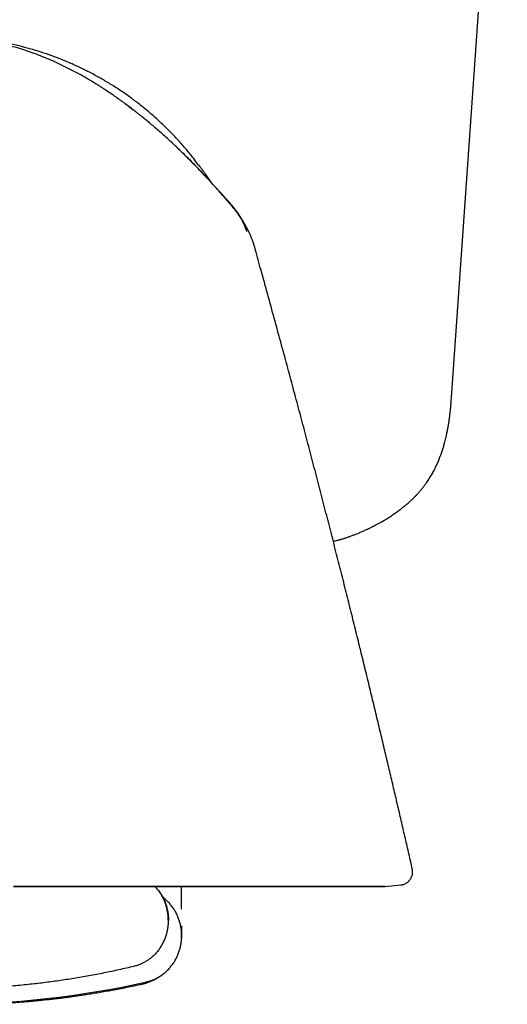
# Model space of a CAD drawing. Header units: millimetres. Extents: x 8 to 658, y 12 to 734.
# Tile 12 of 38: x 406 to 425, y 318 to 356. Entities that reach past the tile are written whole.
import ezdxf

# ---------------------------------------------------------------- set-up
doc = ezdxf.new("R2010")
doc.units = ezdxf.units.MM

msp = doc.modelspace()

# ---------------------------------------------------------------- linework, layer by layer
at = {"color": 7, "linetype": 'Continuous', "lineweight": 30}
for p, q in [((422.545, 341.251), (424.665, 371.571)), ((413.612, 349.203), (413.612, 349.203)), ((420.032, 322.697), (420.623, 322.759)), ((420.623, 322.759), (420.623, 322.759)), ((412.303, 321.844), (412.303, 322.696)), ((412.303, 321.203), (412.303, 320.831)), ((412.302, 320.795), (412.302, 320.784)), ((412.303, 320.831), (412.303, 320.772)), ((412.303, 320.823), (412.303, 320.83)), ((412.303, 320.766), (412.303, 320.772)), ((412.303, 320.734), (412.303, 320.766)), ((412.303, 320.766), (412.303, 320.733)), ((412.303, 320.733), (412.303, 320.734))]:
    msp.add_line(p, q, dxfattribs=at)
at = {"color": 7, "linetype": 'Continuous', "lineweight": 30, "flags": 128}
msp.add_lwpolyline([(405.92, 322.697), (406.352, 322.697), (406.781, 322.697), (407.208, 322.697), (407.633, 322.697), (408.054, 322.697), (408.473, 322.697), (408.887, 322.697), (409.298, 322.697), (409.705, 322.697), (410.107, 322.697), (410.505, 322.697), (410.898, 322.697), (411.285, 322.697), (411.668, 322.697), (412.044, 322.697), (412.414, 322.697), (412.778, 322.697), (413.136, 322.697), (413.487, 322.697), (413.831, 322.697), (414.168, 322.697), (414.497, 322.697), (414.819, 322.697), (415.132, 322.697), (415.438, 322.697), (415.735, 322.697), (416.024, 322.697), (416.304, 322.697), (416.575, 322.697), (416.837, 322.697), (417.09, 322.697), (417.333, 322.697), (417.567, 322.697), (417.791, 322.697), (418.005, 322.697), (418.209, 322.697), (418.402, 322.697), (418.586, 322.697), (418.759, 322.697), (418.921, 322.697), (419.072, 322.697), (419.213, 322.697), (419.343, 322.697), (419.462, 322.697), (419.57, 322.697), (419.666, 322.697), (419.752, 322.697), (419.826, 322.697), (419.889, 322.697), (419.94, 322.697), (419.98, 322.697), (420.009, 322.697), (420.026, 322.697), (420.032, 322.697), (420.026, 322.697), (420.009, 322.697), (419.98, 322.697), (419.94, 322.697), (419.889, 322.697), (419.826, 322.697), (419.752, 322.697), (419.666, 322.697), (419.57, 322.697), (419.462, 322.697), (419.343, 322.697), (419.213, 322.697), (419.072, 322.697), (418.921, 322.697), (418.759, 322.697), (418.586, 322.697), (418.402, 322.697), (418.209, 322.697), (418.005, 322.697), (417.791, 322.697), (417.567, 322.697), (417.333, 322.697), (417.09, 322.697), (416.837, 322.697), (416.575, 322.697), (416.304, 322.697), (416.024, 322.697), (415.735, 322.697), (415.438, 322.697), (415.132, 322.697), (414.819, 322.697), (414.497, 322.697), (414.168, 322.697), (413.831, 322.697), (413.487, 322.697), (413.136, 322.697), (412.778, 322.697), (412.414, 322.697), (412.044, 322.697), (411.668, 322.697), (411.285, 322.697), (410.898, 322.697), (410.505, 322.697), (410.107, 322.697), (409.705, 322.697), (409.298, 322.697), (408.887, 322.697), (408.473, 322.697), (408.054, 322.697), (407.633, 322.697), (407.208, 322.697), (406.781, 322.697), (406.352, 322.697), (405.92, 322.697)], dxfattribs=at)
at = {"color": 7, "linetype": 'Continuous', "lineweight": 30}
msp.add_arc((403.303, 353.198), 34.966, 270, 282.6947, dxfattribs=at)
for points, knots in [([(413.612, 349.203), (413.504, 349.322), (413.288, 349.559), (412.957, 349.909), (412.62, 350.253), (412.277, 350.592), (411.927, 350.924), (411.57, 351.248), (411.216, 351.557), (410.865, 351.849), (410.518, 352.125), (410.164, 352.392), (409.804, 352.652), (409.436, 352.902), (409.091, 353.123), (408.77, 353.316), (408.474, 353.486), (408.175, 353.647), (407.871, 353.802), (407.565, 353.947), (407.256, 354.084), (406.946, 354.21), (406.631, 354.328), (406.311, 354.437), (405.986, 354.537), (405.655, 354.627), (405.322, 354.705), (404.986, 354.772), (404.649, 354.827), (404.313, 354.869), (403.977, 354.899), (403.64, 354.918), (403.416, 354.921), (403.303, 354.922)], [0, 0, 0, 0, 0.0399978, 0.0799975, 0.1200033, 0.1600189, 0.2000376, 0.2400513, 0.2800549, 0.3167151, 0.3533678, 0.390018, 0.4266737, 0.4633383, 0.5000052, 0.5280052, 0.5560057, 0.5840088, 0.6120126, 0.6400138, 0.667512, 0.6950093, 0.7225098, 0.7500136, 0.7780158, 0.8060142, 0.8340092, 0.8620045, 0.8900031, 0.9175031, 0.9450027, 0.9725015, 1, 1, 1, 1]), ([(412.947, 350.067), (412.896, 350.136), (412.759, 350.322), (412.521, 350.615), (412.234, 350.946), (411.935, 351.266), (411.625, 351.575), (411.304, 351.872), (410.972, 352.158), (410.63, 352.431), (410.278, 352.691), (409.917, 352.939), (409.548, 353.173), (409.17, 353.394), (408.784, 353.601), (408.391, 353.793), (407.991, 353.971), (407.585, 354.135), (407.173, 354.284), (406.756, 354.417), (406.335, 354.536), (405.909, 354.638), (405.48, 354.726), (405.048, 354.797), (404.614, 354.853), (404.178, 354.892), (403.798, 354.915), (403.563, 354.918), (403.474, 354.919)], [0, 0, 0, 0, 0.023265, 0.062958, 0.10265, 0.142341, 0.182031, 0.221721, 0.261412, 0.301102, 0.340791, 0.38048, 0.420168, 0.459856, 0.499544, 0.539232, 0.578921, 0.61861, 0.658298, 0.697987, 0.737677, 0.777367, 0.817059, 0.856752, 0.896445, 0.936138, 0.975831, 1, 1, 1, 1]), ([(410.228, 352.342), (410.283, 352.302), (410.364, 352.242), (410.442, 352.18), (410.467, 352.161)], [0, 0, 0, 0, 0.680382, 1, 1, 1, 1]), ([(412.288, 350.579), (412.297, 350.57), (412.416, 350.457), (412.641, 350.232), (412.964, 349.901), (413.214, 349.639), (413.354, 349.485), (413.388, 349.447)], [0, 0, 0, 0, 0.023289, 0.311525, 0.604824, 0.903271, 1, 1, 1, 1]), ([(413.444, 349.386), (413.444, 349.387), (413.441, 349.391), (413.436, 349.399), (413.429, 349.409), (413.422, 349.42), (413.414, 349.431), (413.406, 349.443), (413.399, 349.453), (413.392, 349.463), (413.386, 349.472), (413.38, 349.48), (413.374, 349.489), (413.368, 349.498), (413.363, 349.505), (413.359, 349.511), (413.356, 349.516), (413.353, 349.52), (413.35, 349.524), (413.347, 349.529), (413.344, 349.533), (413.339, 349.54), (413.333, 349.549), (413.325, 349.561), (413.314, 349.576), (413.301, 349.594), (413.287, 349.615), (413.267, 349.643), (413.241, 349.678), (413.211, 349.722), (413.183, 349.759), (413.161, 349.791), (413.142, 349.817), (413.122, 349.845), (413.1, 349.875), (413.075, 349.909), (413.047, 349.946), (413.024, 349.977), (413.007, 350), (412.997, 350.012), (412.99, 350.022), (412.985, 350.029), (412.981, 350.034), (412.977, 350.04), (412.972, 350.046), (412.968, 350.051), (412.964, 350.056), (412.961, 350.06), (412.958, 350.064), (412.956, 350.067), (412.954, 350.069), (412.953, 350.071), (412.952, 350.072), (412.952, 350.072), (412.952, 350.072), (412.952, 350.072)], [0, 0, 0, 0, 0.021933, 0.076738, 0.128098, 0.17758, 0.225187, 0.270918, 0.314777, 0.342056, 0.367164, 0.390067, 0.410767, 0.429267, 0.445572, 0.45262, 0.459165, 0.465206, 0.470747, 0.475789, 0.480333, 0.485346, 0.49204, 0.500794, 0.511608, 0.524481, 0.539029, 0.553491, 0.581511, 0.608333, 0.633968, 0.648524, 0.662676, 0.677163, 0.693297, 0.712895, 0.734499, 0.758106, 0.767333, 0.77461, 0.779841, 0.783745, 0.788605, 0.794616, 0.8047, 0.816985, 0.831483, 0.848204, 0.867152, 0.888331, 0.911744, 0.937393, 0.965279, 0.995403, 1, 1, 1, 1]), ([(414.955, 347.302), (414.949, 347.316), (414.935, 347.351), (414.913, 347.403), (414.89, 347.455), (414.871, 347.497), (414.856, 347.529), (414.842, 347.557), (414.831, 347.579), (414.823, 347.596), (414.818, 347.607), (414.814, 347.614), (414.811, 347.621), (414.807, 347.628), (414.804, 347.635), (414.794, 347.653), (414.782, 347.678), (414.766, 347.706), (414.751, 347.734), (414.735, 347.764), (414.718, 347.793), (414.702, 347.822), (414.684, 347.853), (414.662, 347.89), (414.635, 347.934), (414.607, 347.978), (414.586, 348.011), (414.57, 348.036), (414.556, 348.057), (414.538, 348.084), (414.515, 348.118), (414.483, 348.164), (414.442, 348.221), (414.393, 348.287), (414.342, 348.355), (414.289, 348.424), (414.232, 348.495), (414.175, 348.566), (414.119, 348.633), (414.066, 348.695), (414.019, 348.749), (413.98, 348.795), (413.946, 348.833), (413.92, 348.863), (413.898, 348.887), (413.878, 348.91), (413.859, 348.931), (413.841, 348.951), (413.824, 348.97), (413.809, 348.987), (413.794, 349.003), (413.779, 349.02), (413.764, 349.036), (413.75, 349.052), (413.738, 349.065), (413.728, 349.075), (413.72, 349.084), (413.714, 349.091), (413.706, 349.099), (413.697, 349.109), (413.688, 349.119), (413.677, 349.131), (413.664, 349.145), (413.65, 349.161), (413.636, 349.177), (413.623, 349.191), (413.615, 349.2), (413.612, 349.203)], [0, 0, 0, 0, 0.0188116, 0.0478113, 0.0734451, 0.0922505, 0.1087461, 0.1229466, 0.1354071, 0.1453883, 0.1529447, 0.1591043, 0.1652138, 0.171283, 0.1773119, 0.1833005, 0.2200213, 0.2413873, 0.261282, 0.279761, 0.2928653, 0.3054753, 0.3177497, 0.32986, 0.3475497, 0.3632747, 0.3768682, 0.3825612, 0.3895164, 0.398824, 0.4104911, 0.4245224, 0.4469202, 0.469734, 0.4930967, 0.5171826, 0.5421466, 0.5681235, 0.5941508, 0.6171413, 0.6369485, 0.653654, 0.6673901, 0.6783933, 0.6874718, 0.6957023, 0.7034323, 0.7110469, 0.718947, 0.7274923, 0.7369686, 0.7475867, 0.7637684, 0.7824838, 0.803888, 0.8244547, 0.8471197, 0.8710449, 0.8931534, 0.9131923, 0.9311871, 0.9471736, 0.9633545, 0.9769972, 0.9883102, 0.9954833, 1, 1, 1, 1]), ([(413.612, 349.203), (413.615, 349.2), (413.622, 349.192), (413.63, 349.184), (413.634, 349.178)], [0, 0, 0, 0, 0.366826, 1, 1, 1, 1]), ([(414.309, 348.398), (414.279, 348.435), (414.202, 348.533), (414.07, 348.685), (413.919, 348.858), (413.768, 349.029), (413.666, 349.143), (413.616, 349.199)], [0, 0, 0, 0, 0.135943, 0.351928, 0.568804, 0.786596, 1, 1, 1, 1]), ([(413.778, 349.018), (413.796, 348.997), (413.827, 348.963), (413.857, 348.928), (413.868, 348.915)], [0, 0, 0, 0, 0.620476, 1, 1, 1, 1]), ([(414.723, 347.752), (414.722, 347.752), (414.721, 347.752), (414.719, 347.753), (414.717, 347.755), (414.715, 347.757), (414.713, 347.759), (414.713, 347.76), (414.712, 347.761), (414.711, 347.763), (414.71, 347.764), (414.709, 347.767), (414.708, 347.769), (414.707, 347.771), (414.707, 347.773), (414.706, 347.775), (414.705, 347.776), (414.705, 347.777), (414.705, 347.777), (414.705, 347.778), (414.704, 347.778), (414.704, 347.779), (414.703, 347.781), (414.702, 347.783), (414.701, 347.786), (414.699, 347.79), (414.698, 347.794), (414.696, 347.799), (414.694, 347.803), (414.692, 347.807), (414.691, 347.81), (414.688, 347.817), (414.683, 347.827), (414.676, 347.845), (414.665, 347.868), (414.654, 347.891), (414.644, 347.909), (414.636, 347.924), (414.629, 347.938), (414.622, 347.951), (414.616, 347.962), (414.609, 347.974), (414.603, 347.986), (414.597, 347.996), (414.593, 348.003), (414.591, 348.007), (414.59, 348.009), (414.589, 348.011), (414.587, 348.015), (414.584, 348.019), (414.58, 348.025), (414.576, 348.032), (414.572, 348.041), (414.566, 348.05), (414.559, 348.061), (414.552, 348.074), (414.542, 348.09), (414.53, 348.108), (414.515, 348.132), (414.495, 348.164), (414.47, 348.2), (414.446, 348.236), (414.425, 348.265), (414.407, 348.29), (414.39, 348.313), (414.367, 348.344), (414.335, 348.386), (414.293, 348.439), (414.245, 348.498), (414.191, 348.562), (414.13, 348.632), (414.066, 348.706), (413.999, 348.78), (413.935, 348.85), (413.873, 348.917), (413.825, 348.97), (413.797, 349), (413.788, 349.01)], [0, 0, 0, 0, 0.0324368, 0.0843405, 0.134288, 0.182285, 0.1997823, 0.2170066, 0.2339584, 0.2502262, 0.2640849, 0.2753476, 0.2840218, 0.2901228, 0.2936965, 0.2942191, 0.2946136, 0.2947734, 0.2949176, 0.2950567, 0.2952022, 0.2955492, 0.2960123, 0.2982588, 0.3019039, 0.3089972, 0.3186658, 0.3309191, 0.3457615, 0.3570961, 0.3686873, 0.3789864, 0.3921469, 0.4030293, 0.4125024, 0.4218405, 0.4269013, 0.4321254, 0.4373982, 0.4430836, 0.4494784, 0.4567931, 0.4697783, 0.4854381, 0.5039396, 0.5253856, 0.5412391, 0.5562738, 0.5697475, 0.5816858, 0.5921257, 0.6011232, 0.6087663, 0.6151985, 0.6206594, 0.6255329, 0.6303444, 0.6377287, 0.646736, 0.6574678, 0.6724021, 0.6872658, 0.6978844, 0.7063107, 0.7149428, 0.7242695, 0.7427267, 0.7636382, 0.7870722, 0.8130405, 0.8415482, 0.8725752, 0.9035977, 0.9335178, 0.961478, 0.9874907, 1, 1, 1, 1]), ([(414.779, 347.542), (414.775, 347.556), (414.758, 347.616), (414.719, 347.72), (414.663, 347.851), (414.598, 347.978), (414.535, 348.086), (414.491, 348.151), (414.474, 348.176)], [0, 0, 0, 0, 0.0634013, 0.2662099, 0.4679548, 0.6689228, 0.8696407, 1, 1, 1, 1]), ([(415.104, 346.858), (415.101, 346.87), (415.094, 346.893), (415.084, 346.929), (415.074, 346.963), (415.063, 346.998), (415.052, 347.032), (415.042, 347.065), (415.031, 347.098), (415.019, 347.133), (415.006, 347.171), (414.991, 347.211), (414.977, 347.249), (414.965, 347.28), (414.958, 347.297), (414.955, 347.302)], [0, 0, 0, 0, 0.064164, 0.125572, 0.184143, 0.240381, 0.295599, 0.352058, 0.412603, 0.479061, 0.577981, 0.688655, 0.809963, 0.940187, 1, 1, 1, 1]), ([(421.059, 323.369), (421.038, 323.46), (420.973, 323.746), (420.862, 324.23), (420.725, 324.826), (420.584, 325.433), (420.441, 326.048), (420.295, 326.671), (420.147, 327.301), (419.995, 327.943), (419.838, 328.6), (419.676, 329.274), (419.51, 329.963), (419.34, 330.664), (419.165, 331.376), (418.987, 332.1), (418.805, 332.836), (418.619, 333.583), (418.429, 334.34), (418.234, 335.109), (418.036, 335.889), (417.833, 336.68), (417.627, 337.478), (417.418, 338.282), (417.206, 339.093), (416.989, 339.915), (416.767, 340.753), (416.538, 341.608), (416.303, 342.48), (416.064, 343.364), (415.819, 344.258), (415.57, 345.165), (415.33, 346.033), (415.171, 346.599), (415.098, 346.86)], [0, 0, 0, 0, 0.011519, 0.036155, 0.061298, 0.086948, 0.113105, 0.139289, 0.165962, 0.193125, 0.220776, 0.249497, 0.278727, 0.308466, 0.338714, 0.369471, 0.400738, 0.432513, 0.464725, 0.497444, 0.530669, 0.5644, 0.598637, 0.632754, 0.667358, 0.70245, 0.738028, 0.774834, 0.812147, 0.849965, 0.888289, 0.927118, 0.966453, 1, 1, 1, 1]), ([(418.058, 335.8), (418.074, 335.803), (418.109, 335.811), (418.161, 335.823), (418.213, 335.836), (418.257, 335.847), (418.292, 335.856), (418.321, 335.864), (418.351, 335.873), (418.387, 335.883), (418.43, 335.896), (418.482, 335.912), (418.539, 335.93), (418.617, 335.956), (418.715, 335.991), (418.833, 336.035), (418.957, 336.083), (419.086, 336.137), (419.22, 336.196), (419.36, 336.26), (419.503, 336.328), (419.668, 336.412), (419.849, 336.51), (420.044, 336.623), (420.196, 336.718), (420.31, 336.793), (420.388, 336.847), (420.463, 336.899), (420.532, 336.95), (420.595, 336.997), (420.651, 337.04), (420.7, 337.079), (420.742, 337.113), (420.782, 337.146), (420.824, 337.181), (420.873, 337.223), (420.93, 337.273), (420.996, 337.333), (421.069, 337.401), (421.142, 337.474), (421.216, 337.55), (421.29, 337.629), (421.365, 337.716), (421.443, 337.81), (421.52, 337.909), (421.608, 338.03), (421.702, 338.17), (421.797, 338.328), (421.87, 338.46), (421.924, 338.565), (421.963, 338.646), (422, 338.725), (422.034, 338.802), (422.066, 338.878), (422.095, 338.95), (422.118, 339.011), (422.136, 339.059), (422.149, 339.095), (422.161, 339.127), (422.17, 339.154), (422.178, 339.177), (422.184, 339.195), (422.19, 339.212), (422.197, 339.234), (422.208, 339.267), (422.223, 339.313), (422.241, 339.371), (422.261, 339.441), (422.284, 339.524), (422.309, 339.619), (422.336, 339.726), (422.362, 339.841), (422.388, 339.964), (422.412, 340.092), (422.436, 340.231), (422.458, 340.379), (422.48, 340.537), (422.499, 340.703), (422.517, 340.877), (422.533, 341.061), (422.542, 341.186), (422.547, 341.25)], [0, 0, 0, 0, 0.0068665, 0.0156575, 0.0233207, 0.0297691, 0.0349435, 0.0384121, 0.0423513, 0.0473087, 0.0533202, 0.0604264, 0.0686094, 0.0772093, 0.0928374, 0.1092448, 0.1264809, 0.1445952, 0.1636368, 0.1836284, 0.2044553, 0.2252019, 0.2555059, 0.2847597, 0.3127499, 0.3254601, 0.3378408, 0.3498724, 0.361102, 0.3711894, 0.3806326, 0.3887786, 0.3956254, 0.4019219, 0.4089632, 0.4167701, 0.4270232, 0.4386064, 0.4515204, 0.4657488, 0.4788365, 0.4928397, 0.5077357, 0.5234922, 0.5400986, 0.5566835, 0.5817373, 0.6056079, 0.6283353, 0.6402618, 0.6518607, 0.6631353, 0.6740895, 0.6847189, 0.6950178, 0.7043983, 0.710056, 0.7150706, 0.7194433, 0.7231752, 0.726267, 0.7287193, 0.7306168, 0.7333107, 0.7379083, 0.7441387, 0.7519995, 0.7614883, 0.7726021, 0.7853378, 0.799692, 0.8156602, 0.8313341, 0.8482935, 0.8665306, 0.8860345, 0.9067902, 0.9283768, 0.9511225, 0.975039, 1, 1, 1, 1]), ([(420.623, 322.76), (420.638, 322.762), (420.674, 322.766), (420.728, 322.781), (420.781, 322.802), (420.828, 322.826), (420.866, 322.852), (420.898, 322.877), (420.924, 322.901), (420.947, 322.926), (420.972, 322.956), (420.998, 322.993), (421.023, 323.039), (421.046, 323.094), (421.063, 323.156), (421.072, 323.225), (421.072, 323.298), (421.063, 323.347), (421.058, 323.372)], [0, 0, 0, 0, 0.05476, 0.127672, 0.195651, 0.257579, 0.31258, 0.360022, 0.399485, 0.436354, 0.481469, 0.53503, 0.596786, 0.666238, 0.742581, 0.824671, 0.911043, 1, 1, 1, 1]), ([(411.796, 321.422), (411.796, 321.442), (411.795, 321.479), (411.793, 321.529), (411.79, 321.571), (411.787, 321.607), (411.783, 321.641), (411.779, 321.674), (411.774, 321.707), (411.765, 321.764), (411.748, 321.848), (411.719, 321.957), (411.682, 322.068), (411.638, 322.179), (411.585, 322.288), (411.525, 322.394), (411.458, 322.496), (411.384, 322.592), (411.327, 322.659), (411.294, 322.692), (411.289, 322.697)], [0, 0, 0, 0, 0.042521, 0.078496, 0.107721, 0.131939, 0.155861, 0.179708, 0.203475, 0.227153, 0.303531, 0.386297, 0.46717, 0.552917, 0.639727, 0.726523, 0.813079, 0.899175, 0.984657, 1, 1, 1, 1]), ([(411.434, 322.531), (411.403, 322.571), (411.363, 322.623), (411.316, 322.669), (411.306, 322.68)], [0, 0, 0, 0, 0.77771, 1, 1, 1, 1]), ([(411.434, 322.531), (411.464, 322.489), (411.523, 322.406), (411.599, 322.272), (411.663, 322.133), (411.715, 321.99), (411.755, 321.846), (411.783, 321.701), (411.8, 321.557), (411.802, 321.461), (411.803, 321.414)], [0, 0, 0, 0, 0.128371, 0.256828, 0.38483, 0.511835, 0.637322, 0.7608, 0.881824, 1, 1, 1, 1]), ([(411.934, 321.947), (411.902, 321.987), (411.839, 322.067), (411.732, 322.174), (411.647, 322.25), (411.595, 322.286), (411.584, 322.294)], [0, 0, 0, 0, 0.308877, 0.615055, 0.917416, 1, 1, 1, 1]), ([(411.628, 322.218), (411.628, 322.218), (411.628, 322.218), (411.628, 322.219), (411.627, 322.22), (411.626, 322.221), (411.626, 322.221), (411.626, 322.222), (411.625, 322.223), (411.624, 322.224), (411.624, 322.225), (411.623, 322.226), (411.622, 322.228), (411.621, 322.229), (411.62, 322.231), (411.619, 322.232), (411.618, 322.234), (411.617, 322.235), (411.616, 322.237), (411.615, 322.238), (411.615, 322.24), (411.614, 322.242), (411.613, 322.243), (411.612, 322.245), (411.611, 322.247), (411.61, 322.248), (411.609, 322.25), (411.608, 322.251), (411.608, 322.252), (411.607, 322.253), (411.607, 322.254), (411.606, 322.255), (411.605, 322.257), (411.604, 322.259), (411.603, 322.261), (411.601, 322.263), (411.6, 322.265), (411.599, 322.268), (411.597, 322.271), (411.595, 322.274), (411.593, 322.278), (411.591, 322.282), (411.59, 322.284), (411.589, 322.286)], [0, 0, 0, 0, 0.0397073, 0.0908525, 0.1424149, 0.1631652, 0.1841283, 0.206485, 0.2305004, 0.2561746, 0.2830048, 0.311435, 0.340699, 0.368757, 0.3970052, 0.4237801, 0.4490819, 0.4729226, 0.4957509, 0.5177951, 0.5390551, 0.5615354, 0.5830669, 0.6043831, 0.6263816, 0.6490648, 0.6598846, 0.6708534, 0.6819713, 0.6932384, 0.7049259, 0.7177896, 0.7345175, 0.752941, 0.7730601, 0.7948748, 0.8188824, 0.8446554, 0.8721938, 0.9014975, 0.9325664, 0.9654006, 1, 1, 1, 1]), ([(412.303, 320.831), (412.302, 320.878), (412.3, 320.974), (412.283, 321.117), (412.255, 321.262), (412.215, 321.407), (412.163, 321.55), (412.099, 321.688), (412.023, 321.822), (411.964, 321.906), (411.934, 321.947)], [0, 0, 0, 0, 0.118176, 0.2392, 0.362678, 0.488165, 0.61517, 0.743172, 0.871629, 1, 1, 1, 1]), ([(411.434, 320.298), (411.464, 320.34), (411.523, 320.423), (411.599, 320.557), (411.663, 320.696), (411.715, 320.838), (411.755, 320.983), (411.783, 321.128), (411.8, 321.272), (411.802, 321.367), (411.803, 321.414)], [0, 0, 0, 0, 0.128371, 0.256828, 0.38483, 0.511835, 0.637322, 0.7608, 0.881824, 1, 1, 1, 1]), ([(412.303, 320.832), (412.303, 320.836), (412.303, 320.858), (412.303, 320.892), (412.303, 320.939), (412.303, 320.983), (412.303, 321.026), (412.303, 321.07), (412.303, 321.106), (412.303, 321.133), (412.303, 321.14)], [0, 0, 0, 0, 0.031986, 0.161179, 0.287822, 0.450189, 0.611761, 0.773676, 0.936701, 1, 1, 1, 1]), ([(411.934, 319.715), (411.964, 319.756), (412.023, 319.84), (412.099, 319.974), (412.163, 320.112), (412.215, 320.255), (412.255, 320.4), (412.283, 320.545), (412.3, 320.688), (412.302, 320.784), (412.303, 320.831)], [0, 0, 0, 0, 0.128371, 0.256828, 0.38483, 0.511835, 0.637322, 0.7608, 0.881824, 1, 1, 1, 1]), ([(412.294, 320.653), (412.294, 320.654), (412.299, 320.682), (412.301, 320.708), (412.303, 320.733)], [0, 0, 0, 0, 0.055131, 1, 1, 1, 1]), ([(411.434, 320.298), (411.402, 320.258), (411.339, 320.178), (411.232, 320.071), (411.119, 319.973), (410.999, 319.888), (410.874, 319.814), (410.747, 319.754), (410.618, 319.704), (410.53, 319.681), (410.487, 319.669)], [0, 0, 0, 0, 0.131904, 0.262655, 0.391776, 0.518841, 0.643479, 0.765379, 0.884286, 1, 1, 1, 1]), ([(410.487, 319.669), (410.299, 319.625), (409.922, 319.537), (409.354, 319.418), (408.784, 319.309), (408.212, 319.21), (407.638, 319.123), (407.062, 319.046), (406.466, 318.978), (405.85, 318.921), (405.213, 318.874), (404.577, 318.841), (403.94, 318.821), (403.515, 318.818), (403.303, 318.817)], [0, 0, 0, 0, 0.0800108, 0.1600542, 0.2401203, 0.3201993, 0.4002812, 0.4803562, 0.5604144, 0.6484473, 0.7364351, 0.824365, 0.9122243, 1, 1, 1, 1]), ([(410.819, 319.004), (410.828, 319.007), (410.844, 319.011), (410.866, 319.017), (410.884, 319.022), (410.898, 319.026), (410.909, 319.029), (410.919, 319.032), (410.93, 319.035), (410.944, 319.04), (410.96, 319.045), (410.979, 319.051), (410.998, 319.057), (411.018, 319.064), (411.037, 319.071), (411.057, 319.078), (411.084, 319.088), (411.117, 319.101), (411.156, 319.117), (411.186, 319.13), (411.21, 319.141), (411.227, 319.149), (411.244, 319.157), (411.265, 319.167), (411.289, 319.179), (411.315, 319.192), (411.341, 319.207), (411.367, 319.221), (411.391, 319.235), (411.417, 319.251), (411.445, 319.268), (411.476, 319.288), (411.505, 319.307), (411.53, 319.325), (411.553, 319.341), (411.58, 319.361), (411.612, 319.386), (411.647, 319.415), (411.678, 319.441), (411.704, 319.464), (411.721, 319.48), (411.729, 319.487), (411.73, 319.488)], [0, 0, 0, 0, 0.032017, 0.05954, 0.082586, 0.101172, 0.112653, 0.123394, 0.13749, 0.155054, 0.176543, 0.20162, 0.227421, 0.251241, 0.27311, 0.293166, 0.312738, 0.358074, 0.402475, 0.441843, 0.462254, 0.480609, 0.498967, 0.52127, 0.546583, 0.575481, 0.604618, 0.632546, 0.659271, 0.684801, 0.722522, 0.757652, 0.79054, 0.811752, 0.832039, 0.853997, 0.88016, 0.910165, 0.936501, 0.96416, 0.993448, 1, 1, 1, 1]), ([(410.987, 319.086), (411.03, 319.098), (411.118, 319.121), (411.247, 319.17), (411.374, 319.231), (411.499, 319.305), (411.619, 319.39), (411.732, 319.488), (411.839, 319.595), (411.902, 319.675), (411.934, 319.715)], [0, 0, 0, 0, 0.115714, 0.234621, 0.356521, 0.481159, 0.608224, 0.737345, 0.868096, 1, 1, 1, 1]), ([(411.731, 319.489), (411.736, 319.494), (411.749, 319.506), (411.765, 319.522), (411.775, 319.531), (411.78, 319.536)], [0, 0, 0, 0, 0.2561517, 0.6155227, 1, 1, 1, 1]), ([(404.807, 318.237), (404.811, 318.238), (404.818, 318.238), (404.833, 318.239), (404.849, 318.239), (404.866, 318.24), (404.886, 318.241), (404.905, 318.242), (404.925, 318.243), (404.943, 318.244), (404.962, 318.245), (404.982, 318.246), (405.003, 318.247), (405.025, 318.248), (405.047, 318.249), (405.069, 318.25), (405.09, 318.251), (405.112, 318.252), (405.132, 318.253), (405.153, 318.254), (405.173, 318.255), (405.193, 318.256), (405.212, 318.257), (405.228, 318.257), (405.241, 318.258), (405.254, 318.259), (405.272, 318.26), (405.298, 318.261), (405.33, 318.263), (405.365, 318.265), (405.402, 318.267), (405.438, 318.269), (405.473, 318.271), (405.518, 318.274), (405.572, 318.277), (405.637, 318.281), (405.699, 318.285), (405.759, 318.289), (405.813, 318.292), (405.86, 318.295), (405.902, 318.298), (405.944, 318.301), (405.991, 318.304), (406.057, 318.309), (406.146, 318.316), (406.262, 318.325), (406.39, 318.335), (406.529, 318.347), (406.679, 318.36), (406.817, 318.373), (406.94, 318.385), (407.047, 318.396), (407.157, 318.408), (407.267, 318.419), (407.373, 318.431), (407.468, 318.442), (407.551, 318.452), (407.621, 318.46), (407.68, 318.467), (407.729, 318.473), (407.77, 318.478), (407.803, 318.483), (407.832, 318.486), (407.863, 318.49), (407.903, 318.495), (407.953, 318.502), (408.014, 318.51), (408.085, 318.519), (408.166, 318.53), (408.257, 318.543), (408.358, 318.557), (408.502, 318.578), (408.688, 318.606), (408.917, 318.642), (409.157, 318.682), (409.408, 318.725), (409.668, 318.772), (409.938, 318.822), (410.217, 318.877), (410.506, 318.936), (410.702, 318.979), (410.802, 319)], [0, 0, 0, 0, 0.017229, 0.032771, 0.046639, 0.058855, 0.069451, 0.078473, 0.084256, 0.089252, 0.093541, 0.097254, 0.100562, 0.103645, 0.106724, 0.110021, 0.113718, 0.117945, 0.122754, 0.127199, 0.130891, 0.133953, 0.1366, 0.139149, 0.140978, 0.143353, 0.146537, 0.151826, 0.158465, 0.166247, 0.173913, 0.181256, 0.188274, 0.19497, 0.207934, 0.219613, 0.230866, 0.241888, 0.252449, 0.259702, 0.26635, 0.273406, 0.280927, 0.288921, 0.305375, 0.32354, 0.34324, 0.364464, 0.387232, 0.411558, 0.426962, 0.442937, 0.459487, 0.476499, 0.492386, 0.506638, 0.519252, 0.529374, 0.538119, 0.545485, 0.551473, 0.556194, 0.56001, 0.564309, 0.570115, 0.577494, 0.586447, 0.596975, 0.608847, 0.622239, 0.637151, 0.653583, 0.685674, 0.71946, 0.754938, 0.79211, 0.830973, 0.870788, 0.912232, 0.955303, 1, 1, 1, 1]), ([(410.987, 319.086), (410.969, 319.073), (410.933, 319.048), (410.873, 319.02), (410.83, 319.005), (410.804, 319.001), (410.802, 319)], [0, 0, 0, 0, 0.31908, 0.639902, 0.962513, 1, 1, 1, 1])]:
    msp.add_open_spline(points, degree=3, knots=knots, dxfattribs=at)

doc.saveas('drawing.dxf')
